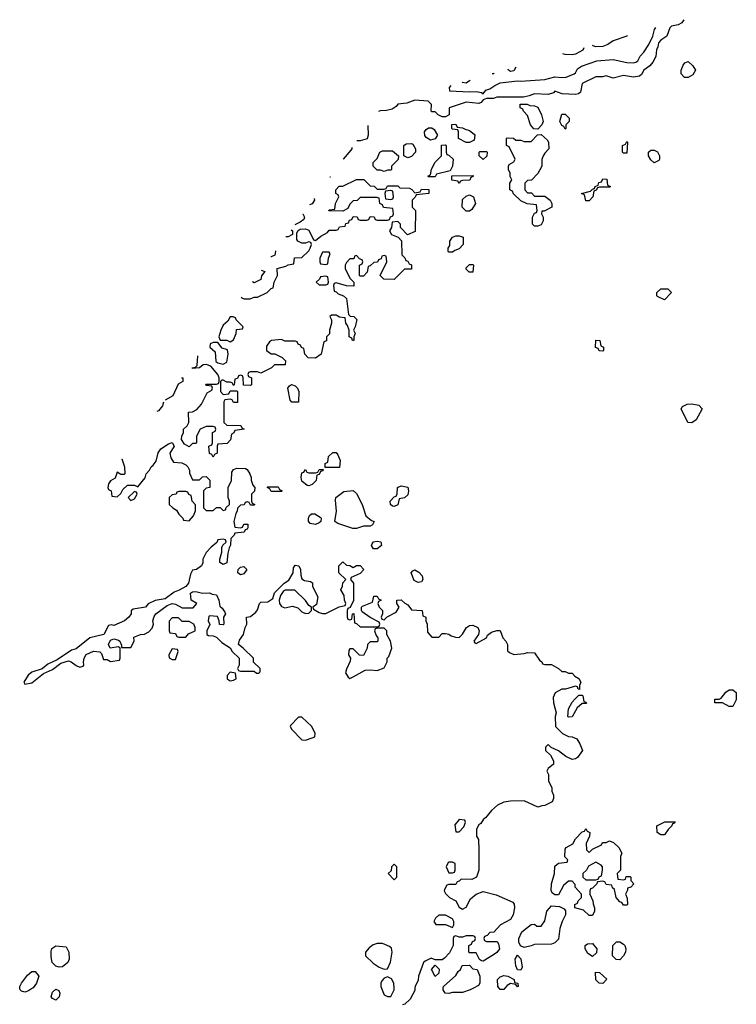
# Model space of a CAD drawing. Header units: inches. Extents: x 2601682 to 2755810, y 449311 to 584050.
# Tile 222 of 256: x 2615199 to 2619391, y 539906 to 545666. Entities that reach past the tile are written whole.
import ezdxf

# ---------------------------------------------------------------- set-up
doc = ezdxf.new("R2010")
doc.units = ezdxf.units.IN
doc.header["$MEASUREMENT"] = 0
doc.layers.add('C6513', color=7, linetype='Continuous')
doc.layers.add('C6514', color=7, linetype='Continuous')

msp = doc.modelspace()

# ---------------------------------------------------------------- linework, layer by layer
at = {"layer": 'C6513', "color": 2}
for points, elevation in [([(2615274.7, 540000), (2615250, 539985.2), (2615230, 539977.2), (2615210, 539982), (2615202, 539990), (2615200.5, 540000)], 30), ([(2617315.2, 540000), (2617330, 539962), (2617350, 539952), (2617370, 539952), (2617388.7, 539990), (2617388.6, 540000)], 34), ([(2617511.2, 540000), (2617510, 539986), (2617483.6, 539936.4), (2617452.7, 539907.3), (2617438, 539902)], 34), ([(2617852.8, 540000), (2617834, 539990), (2617790, 539975.3), (2617730, 539975.3), (2617710, 539968.7), (2617688, 539970), (2617675.3, 539990), (2617676.7, 540000)], 34), ([(2618036.1, 540000), (2618030, 539993.2), (2618010, 539993.2), (2618004.3, 540000)], 34)]:
    msp.add_lwpolyline(points, dxfattribs=dict(at, elevation=elevation))
at = {"layer": 'C6513', "color": 2, "elevation": 30}
msp.add_lwpolyline([(2615410, 539929.2), (2615390, 539939), (2615383.7, 539950), (2615390, 539976), (2615410, 539993.4), (2615427.1, 539987.1), (2615434, 539970), (2615430.5, 539949.5)], close=True, dxfattribs=at)
at = {"layer": 'C6514', "color": 2}
for points, elevation in [([(2619083, 545666), (2619072.3, 545647.7), (2619050, 545636.3), (2619012.3, 545627.7), (2619001.7, 545618.3), (2618984.9, 545570), (2618950, 545547), (2618934.9, 545530), (2618932.2, 545507.8), (2618923.8, 545490), (2618919.3, 545450), (2618901.7, 545418.3), (2618884.7, 545395.3), (2618850.8, 545370), (2618835.5, 545344.5), (2618824.1, 545335.9), (2618790, 545329.2), (2618730, 545339.6), (2618670, 545324), (2618630, 545337.2), (2618608.1, 545331.9), (2618570, 545331.3), (2618490, 545292.7), (2618478.5, 545241.5), (2618467.5, 545232.5), (2618450, 545228.7), (2618372.1, 545232.1), (2618330, 545248), (2618322, 545238), (2618290, 545228.7), (2618210, 545232.6), (2618179.9, 545220.1), (2618146.4, 545213.6), (2617990, 545212), (2617970, 545204), (2617930, 545204), (2617910, 545198), (2617899.3, 545180.7), (2617884.9, 545175.1), (2617810, 545183.7), (2617712, 545150), (2617711.6, 545108.4), (2617690, 545098), (2617670, 545098), (2617646, 545110), (2617630, 545126), (2617610, 545126), (2617606, 545130), (2617608, 545170), (2617589, 545189), (2617510, 545196), (2617463, 545177), (2617410, 545171.6), (2617402, 545158), (2617378, 545142), (2617345.5, 545134.5), (2617307.2, 545132.8), (2617297.5, 545129.7)], 34), ([(2617720.7, 545281.3), (2617711.3, 545270), (2617714, 545250), (2617830, 545244), (2617870, 545246), (2617899.9, 545239.9), (2617910, 545232), (2617926.6, 545253.4), (2617950, 545260.7), (2617978.4, 545281.6), (2618010, 545296.3), (2618110, 545308), (2618130, 545305.5), (2618270, 545316.3), (2618330, 545330.8), (2618370, 545327), (2618395.3, 545330), (2618442, 545350), (2618450, 545356), (2618462, 545378), (2618485.6, 545394.4), (2618574, 545426), (2618670, 545434), (2618750, 545416.4), (2618790, 545412.7), (2618802.7, 545417.3), (2618814.5, 545425.5), (2618828.1, 545451.9), (2618850, 545476.3), (2618878.8, 545521.2), (2618901.6, 545570), (2618911.6, 545608.4), (2618919.7, 545619.9)], 34), ([(2618752.7, 545572.7), (2618750, 545569.2), (2618670, 545542.7), (2618638.4, 545521.6), (2618610, 545509.2), (2618570, 545506.6)], 34), ([(2618570, 545506.6), (2618552.9, 545512.9), (2618550.5, 545515.6)], 34), ([(2618430, 545460.9), (2618390, 545462.7), (2618377, 545466.6)], 34), ([(2618499.5, 545501.2), (2618492.5, 545487.5), (2618450, 545465.2), (2618430, 545460.9)], 34), ([(2617970, 545349.2), (2617961.8, 545349.4)], 34), ([(2617973.6, 545352.7), (2617970, 545349.2)], 34), ([(2618070, 545362), (2618058, 545370), (2618055.4, 545375.8)], 34), ([(2618101.4, 545388.8), (2618090, 545366), (2618070, 545362)], 34), ([(2617810, 545295.3), (2617790, 545298), (2617786.4, 545299.8)], 34), ([(2617831.6, 545312.6), (2617830, 545308.7), (2617810, 545295.3)], 34), ([(2617236.1, 545046.5), (2617238, 544990), (2617231.6, 544968.4), (2617190, 544958), (2617170.8, 544958)], 34), ([(2617141.3, 544918.1), (2617141, 544910), (2617136.8, 544903.2), (2617090.8, 544849.2), (2617090.3, 544849.1)], 34), ([(2616495.3, 544043.3), (2616498, 544038), (2616512.7, 544032.7), (2616547.3, 544032.7), (2616570, 544042), (2616590, 544042), (2616646, 544070), (2616670, 544094), (2616682, 544098), (2616688, 544130), (2616708, 544170), (2616706, 544210), (2616756.4, 544223.6), (2616770, 544232), (2616802, 544238), (2616807.3, 544272.7), (2616850, 544274), (2616890, 544314), (2616898, 544330), (2616906, 544350), (2616902, 544362), (2616890, 544366), (2616870, 544358), (2616850, 544358), (2616826, 544370), (2616820.4, 544380.4), (2616820.4, 544419.6), (2616828, 544432), (2616840.4, 544439.6), (2616870, 544442), (2616890, 544434), (2616918, 544378), (2616930, 544374), (2616960.2, 544399.8), (2616999, 544421), (2617010, 544434), (2617050, 544434), (2617062, 544438), (2617070, 544454), (2617102, 544458), (2617107.3, 544472.7), (2617122, 544478), (2617127.3, 544492.7), (2617142, 544498), (2617150, 544514), (2617172.7, 544512.7), (2617178, 544498), (2617190, 544494), (2617230, 544494), (2617242, 544498), (2617250, 544514), (2617272.7, 544512.7), (2617278, 544498), (2617290, 544494), (2617350, 544494), (2617362, 544498), (2617367.3, 544512.7), (2617382, 544518), (2617386, 544530), (2617382, 544562), (2617327.3, 544567.3), (2617322, 544582), (2617306, 544590), (2617302, 544622), (2617290, 544626), (2617190, 544626), (2617172.7, 544607.3), (2617150, 544606), (2617130, 544586), (2617118, 544562), (2617090, 544546), (2617007.3, 544547.3), (2617010, 544554), (2617042, 544558), (2617046, 544590), (2617066, 544630), (2617062, 544642), (2617048.4, 544648.4), (2617048, 544670), (2617068.4, 544691.6), (2617090, 544692), (2617168.9, 544731.1), (2617212, 544732), (2617250, 544694), (2617272.7, 544692.7), (2617290, 544674)], 34), ([(2617015, 544747.1), (2617014.8, 544745.2), (2617012.9, 544744.2)], 34), ([(2617290, 544674), (2617330, 544674), (2617342, 544678), (2617350, 544694), (2617410, 544694), (2617422, 544682), (2617479.6, 544679.6), (2617492.7, 544672.7), (2617510, 544654), (2617542, 544658), (2617550, 544674), (2617592.7, 544672.7), (2617591.6, 544648.4), (2617518, 544642), (2617512.7, 544627.3), (2617494, 544610), (2617494, 544570), (2617514, 544550), (2617512.7, 544427.3), (2617468, 544408), (2617426, 544450), (2617426, 544470), (2617410, 544486), (2617378, 544482), (2617374, 544450), (2617362, 544430), (2617374, 544410), (2617412.7, 544392.7), (2617432.7, 544372.7), (2617434, 544290), (2617452.7, 544272.7), (2617458, 544258), (2617470, 544254), (2617478, 544238), (2617491.6, 544231.6), (2617490, 544206), (2617450, 544206), (2617390, 544146), (2617328.4, 544148.4), (2617308, 544170), (2617346, 544250), (2617342, 544282), (2617330, 544286), (2617318, 544282), (2617312.7, 544267.3), (2617298, 544262), (2617292.7, 544247.3), (2617270, 544246), (2617250, 544226), (2617238, 544222), (2617231.6, 544188.4), (2617210, 544166), (2617190, 544166), (2617186, 544170), (2617186, 544230), (2617202, 544238), (2617206, 544250), (2617202, 544262), (2617187.3, 544267.3), (2617170, 544286), (2617158, 544282), (2617152.7, 544267.3), (2617130, 544266), (2617110, 544246), (2617102, 544230), (2617102, 544210), (2617130, 544154), (2617154, 544130), (2617152.7, 544107.3), (2617110, 544108), (2617050, 544126), (2617038, 544122), (2617034, 544110), (2617038, 544078), (2617050, 544074), (2617062, 544062), (2617094, 544050), (2617110, 544034), (2617122, 543942), (2617132, 543932), (2617154, 543930), (2617171.1, 543911.1), (2617162, 543870), (2617152, 543850), (2617162, 543830), (2617154, 543810), (2617154, 543790), (2617146, 543790), (2617142, 543802), (2617126, 543810), (2617126, 543850), (2617116.4, 543876.4), (2617106, 543890), (2617102, 543922), (2617070, 543926), (2617050, 543938), (2617023.6, 543936.4), (2617014, 543930), (2617022, 543910), (2617022, 543890), (2617012, 543850), (2617011.6, 543828.4), (2616994, 543810), (2616992.7, 543787.3), (2616978, 543782), (2616962, 543710), (2616930, 543686), (2616887.3, 543687.3), (2616866, 543710), (2616862, 543742), (2616847.3, 543747.3), (2616842, 543762), (2616828, 543768), (2616822, 543782), (2616810, 543786), (2616750, 543786), (2616730, 543795.3), (2616671.3, 543788.7), (2616659.6, 543780.4), (2616643.6, 543756.4), (2616642, 543730), (2616670, 543712), (2616691.1, 543711.1), (2616734, 543690), (2616754, 543670), (2616752.7, 543647.3), (2616690, 543646), (2616671.6, 543628.4), (2616610, 543598), (2616590, 543606), (2616550, 543606), (2616538, 543602), (2616534, 543590), (2616538, 543578), (2616554, 543570), (2616554, 543530), (2616550, 543526), (2616507.3, 543527.3), (2616506, 543570), (2616502, 543582), (2616490, 543586), (2616478, 543582), (2616472.7, 543567.3), (2616458, 543562), (2616454, 543530), (2616450, 543526), (2616442, 543542), (2616430, 543546), (2616410, 543546), (2616390, 543558), (2616382, 543558), (2616374, 543550), (2616374, 543490), (2616390, 543474), (2616422, 543478), (2616430, 543494), (2616470, 543494), (2616474, 543490), (2616472.7, 543427.3), (2616450, 543426), (2616442, 543442), (2616430, 543446), (2616398, 543442), (2616394, 543430), (2616394, 543310), (2616410, 543294), (2616491.6, 543291.6), (2616498, 543278), (2616512, 543270), (2616458, 543262), (2616452, 543248), (2616438, 543242), (2616432.7, 543207.3), (2616412.7, 543187.3), (2616358, 543182), (2616354, 543170), (2616354, 543130), (2616338, 543122), (2616330, 543106), (2616322, 543122), (2616308.4, 543128.4), (2616306, 543170), (2616322, 543178), (2616326, 543190), (2616326, 543250), (2616342, 543258), (2616346, 543270), (2616342, 543282), (2616330, 543286), (2616290, 543286), (2616254, 543270), (2616234, 543230), (2616234, 543190), (2616230, 543186), (2616210, 543186), (2616190, 543168), (2616163.1, 543183.1), (2616146, 543210), (2616148, 543230), (2616158, 543250), (2616158, 543270), (2616178, 543290), (2616188, 543310), (2616186, 543370), (2616210, 543372), (2616235.3, 543384.7), (2616263.1, 543416.9), (2616296.4, 543483.6), (2616322, 543498), (2616326, 543510), (2616322, 543522), (2616290, 543526), (2616287.3, 543532.7), (2616350, 543534), (2616362, 543538), (2616366, 543550), (2616366, 543570), (2616358, 543590), (2616318, 543638), (2616290, 543648), (2616272.7, 543647.3), (2616250, 543628.7), (2616210, 543626), (2616208, 543630), (2616227.3, 543632.7), (2616238, 543642), (2616241.4, 543699.4)], 34), ([(2616921.7, 544620.7), (2616922.8, 544610), (2616910, 544588.7), (2616893.5, 544582.5)], 34), ([(2616855.3, 544530.8), (2616856, 544530), (2616864.7, 544510), (2616862, 544498), (2616838.8, 544481.2), (2616807.8, 544466.5)], 34), ([(2616786.5, 544437.5), (2616794, 544430), (2616794, 544410), (2616790, 544408), (2616770, 544395.3), (2616755.3, 544395.3)], 34), ([(2616694.5, 544313), (2616696, 544310), (2616690.7, 544289.3), (2616670, 544278), (2616669, 544278.5)], 34), ([(2616611.5, 544200.6), (2616632.7, 544192.7), (2616612.7, 544167.3), (2616610, 544146), (2616570, 544126), (2616560.9, 544132.1)], 34), ([(2616146.2, 543570.4), (2616154, 543570), (2616154, 543550), (2616126.4, 543533.6), (2616094, 543466), (2616049.9, 543440.1)], 34), ([(2616040.9, 543427.9), (2616034, 543406), (2616010, 543378), (2616000.6, 543373.3)], 34), ([(2615796.9, 543097.4), (2615797.3, 543097.3), (2615812, 543050), (2615814, 543010), (2615810, 543006), (2615790, 543006), (2615770, 543018), (2615756.9, 542983.1), (2615730, 542968), (2615718, 542950), (2615714, 542930), (2615718, 542918), (2615734, 542910), (2615738, 542878), (2615770, 542874), (2615790, 542894), (2615803.1, 542916.9), (2615830, 542942), (2615870, 542942), (2615890, 542934), (2615933.6, 542986.4), (2615938, 543010), (2615958, 543030), (2615968, 543050), (2615980.4, 543059.6), (2615996.4, 543083.6), (2616009, 543131), (2616024, 543156), (2616070, 543184.7), (2616090, 543192), (2616102, 543170), (2616078, 543130), (2616083.6, 543103.6), (2616098, 543078), (2616147.3, 543072.7), (2616170, 543062), (2616182, 543050), (2616192, 543030), (2616192.7, 543012.7), (2616210, 542974), (2616250, 542974), (2616268.4, 542991.6), (2616290, 542994), (2616311.6, 542971.6), (2616311.6, 542928.4), (2616290, 542926), (2616274, 542910), (2616274, 542810), (2616290, 542794), (2616330, 542794), (2616350, 542812), (2616372, 542812), (2616390, 542794), (2616402, 542798), (2616407.3, 542812.7), (2616426, 542830), (2616426, 542850), (2616418, 542870), (2616418, 542930), (2616438, 542970), (2616440.4, 543019.6), (2616450, 543034), (2616470, 543042), (2616519.6, 543039.6), (2616530, 543034), (2616544.7, 543010), (2616552.7, 542987.3), (2616552.7, 542972.7), (2616563.6, 542943.6), (2616574, 542930), (2616572.7, 542907.3), (2616554, 542890), (2616554, 542850), (2616558, 542838), (2616574, 542830), (2616570, 542826), (2616550, 542826), (2616542, 542842), (2616530, 542846), (2616518, 542842), (2616511.6, 542828.4), (2616490, 542826), (2616472.7, 542807.3), (2616472, 542790), (2616463.6, 542776.4), (2616452, 542730), (2616458, 542698), (2616490, 542694), (2616502, 542698), (2616510, 542714), (2616534, 542714), (2616532.7, 542692.7), (2616530, 542686), (2616518, 542682), (2616511.6, 542668.4), (2616458, 542662), (2616454, 542650), (2616434, 542630), (2616432.7, 542592.7), (2616423.6, 542576.4), (2616416, 542544), (2616410, 542488.7), (2616390, 542479), (2616369, 542490), (2616369, 542510), (2616382, 542550), (2616382, 542578), (2616387.3, 542592.7), (2616406, 542610), (2616402, 542622), (2616390, 542626), (2616358, 542622), (2616352.7, 542607.3), (2616319.6, 542580.4), (2616290, 542548), (2616271, 542510), (2616270.9, 542489.1), (2616262, 542470), (2616234, 542450), (2616210, 542446), (2616198, 542422), (2616186.8, 542370), (2616170.6, 542349.4), (2616132.2, 542327.8), (2616102.5, 542317.5), (2616050, 542277.2), (2615991, 542269), (2615951.3, 542248.7), (2615934, 542230), (2615863.6, 542216.4), (2615852, 542208), (2615851.3, 542190), (2615838, 542170), (2615811.3, 542150), (2615750, 542122), (2615734, 542126), (2615718, 542122), (2615690.6, 542069.4), (2615610, 542049.2), (2615530, 541985.2), (2615502.8, 541977.2), (2615419.1, 541920.9), (2615364.5, 541895.5), (2615330.8, 541869.2), (2615270, 541849.2), (2615248, 541832), (2615224, 541790), (2615230, 541778), (2615270, 541786.4), (2615338.9, 541841.1), (2615390, 541864.9), (2615439.3, 541900.7), (2615484.5, 541915.5), (2615501, 541910), (2615530, 541886.8), (2615550, 541878.8), (2615570, 541884.7), (2615574, 541890), (2615572, 541910), (2615576.3, 541930), (2615588.4, 541951.6), (2615630, 541971.8), (2615668, 541968), (2615677.5, 541957.5), (2615690, 541922), (2615710, 541922), (2615730, 541912), (2615782, 541918), (2615786, 541930), (2615786, 541990), (2615776.4, 541996.4), (2615729, 541989), (2615719.3, 542010), (2615730, 542036), (2615750, 542042.8), (2615776.3, 542036.3), (2615784.7, 542030), (2615794, 542006), (2615794, 541994), (2615850, 541994), (2615868, 542030), (2615866, 542054), (2615906, 542070), (2615930, 542071.3), (2615955.3, 542084.7), (2615973.6, 542106.4), (2615980.9, 542130), (2615978.4, 542150), (2615985.6, 542174.4), (2615996, 542190), (2616062, 542238), (2616090, 542251), (2616110, 542246.8), (2616150, 542224.7), (2616214, 542226), (2616235.3, 542250), (2616202, 542270), (2616197.2, 542310), (2616210, 542319.1), (2616230, 542320.5), (2616268.4, 542311.6), (2616310, 542312), (2616324.7, 542304.7), (2616350, 542302), (2616364.7, 542270), (2616370, 542234), (2616383.6, 542223.6), (2616399.6, 542199.6), (2616402, 542190), (2616392, 542170), (2616394, 542130), (2616390, 542126), (2616367.3, 542127.3), (2616366, 542150), (2616355.3, 542175.3), (2616310, 542178), (2616305.4, 542174.6), (2616302, 542150), (2616312, 542128), (2616294, 542090), (2616294, 542070), (2616303.6, 542063.6), (2616330, 542062), (2616350, 542054), (2616381.4, 542021.4), (2616431.1, 541991.1), (2616442, 541970), (2616482, 541930), (2616482, 541890), (2616474, 541870), (2616478, 541858), (2616490, 541854), (2616570, 541854), (2616583.6, 541843.6), (2616598, 541842), (2616606, 541850), (2616606, 541870), (2616567.3, 541907.3), (2616566, 541930), (2616506, 541990), (2616478, 542010), (2616484.7, 542035.3), (2616508.7, 542070), (2616518, 542110), (2616528, 542130), (2616526, 542170), (2616550, 542174), (2616580.4, 542199.6), (2616590, 542214), (2616602, 542250), (2616610, 542258), (2616650, 542261), (2616679.3, 542280.7), (2616690, 542312), (2616746, 542370), (2616773.2, 542386.8), (2616798, 542430), (2616800.4, 542459.6), (2616810, 542474), (2616831.6, 542471.6), (2616842, 542450), (2616843.6, 542416.4), (2616850, 542394), (2616864.7, 542384.7), (2616899.6, 542379.6), (2616911.6, 542371.6), (2616912, 542350), (2616942, 542290), (2616934.8, 542245.2), (2616914, 542230), (2616918, 542218), (2616950, 542198), (2616970, 542191.3), (2616990, 542191.3), (2617068.4, 542231.6), (2617102, 542238), (2617106, 542250), (2617098, 542270), (2617096.4, 542296.4), (2617078, 542330), (2617087.3, 542352.7), (2617088.4, 542371.6), (2617106, 542390), (2617066, 542430), (2617066, 542470), (2617090, 542494), (2617110, 542474), (2617130, 542472), (2617150, 542462), (2617170, 542472), (2617190, 542472), (2617211.3, 542450), (2617190, 542426), (2617138, 542402), (2617134, 542390), (2617152, 542370), (2617151.3, 542268.7), (2617132.7, 542227.3), (2617118, 542222), (2617114, 542210), (2617114, 542170), (2617118, 542158), (2617130, 542154), (2617142, 542158), (2617146, 542190), (2617152.7, 542192.7), (2617158, 542138), (2617170, 542134), (2617190, 542114), (2617290, 542114), (2617302, 542118), (2617306, 542130), (2617302, 542142), (2617250, 542168), (2617202, 542202), (2617198, 542210), (2617198, 542230), (2617204.7, 542235.3), (2617262, 542258), (2617270, 542294), (2617290, 542294), (2617298, 542278), (2617314, 542270), (2617298, 542262), (2617294, 542250), (2617302, 542230), (2617322, 542210), (2617322, 542190), (2617314, 542170), (2617318, 542158), (2617330, 542154), (2617348, 542172), (2617400.4, 542199.6), (2617418, 542230), (2617406, 542250), (2617406, 542270), (2617430, 542272), (2617451.6, 542251.6), (2617470, 542242), (2617490, 542214), (2617554, 542210), (2617558, 542178), (2617574, 542170), (2617574, 542150), (2617582, 542130), (2617583.6, 542083.6), (2617610, 542054), (2617650, 542054), (2617670, 542074), (2617690, 542074), (2617710, 542072), (2617722, 542062), (2617747.3, 542052.7), (2617770, 542051.3), (2617790, 542071), (2617812.3, 542110), (2617830, 542122.4), (2617850, 542123), (2617878, 542110), (2617886.8, 542090), (2617882.8, 542070), (2617856, 542030), (2617860.7, 542020.7), (2617870, 542016), (2617928.7, 542050), (2617935.3, 542064.7), (2617958, 542082), (2617990, 542092), (2618010, 542092), (2618024.7, 542050), (2618042, 542030), (2618052, 542010), (2618052.7, 541972.7), (2618063.6, 541963.6), (2618090, 541952), (2618150, 541958), (2618170, 541964.7), (2618210, 541962), (2618239.6, 541919.6), (2618254, 541910), (2618258, 541898), (2618270, 541894), (2618310, 541894), (2618350.9, 541870.9), (2618370, 541852), (2618390, 541852), (2618410, 541842), (2618430, 541842), (2618445.4, 541825.4), (2618470, 541812), (2618482, 541790), (2618474, 541770), (2618472.7, 541747.3), (2618466, 541750), (2618462, 541762), (2618450, 541766), (2618391.1, 541748.9), (2618370, 541748.7), (2618331.6, 541728.4), (2618319.6, 541700.4), (2618321, 541670), (2618338, 541610), (2618332, 541590), (2618334, 541530), (2618374, 541490), (2618410, 541472), (2618430, 541471.3), (2618458, 541458), (2618476, 541430), (2618491.3, 541390), (2618462, 541350), (2618450, 541342), (2618430, 541338), (2618394.6, 541354.6), (2618350, 541388), (2618308, 541408), (2618290, 541426), (2618274, 541410), (2618274, 541390), (2618303.6, 541363.6), (2618322, 541330), (2618322, 541310), (2618290, 541286), (2618282, 541270), (2618292, 541250), (2618292.7, 541212.7), (2618311.6, 541171.6), (2618312.7, 541152.7), (2618322, 541130), (2618322, 541110), (2618314, 541090), (2618270, 541068), (2618252.7, 541067.3), (2618230, 541058), (2618150, 541095.3), (2618070, 541094), (2618031.6, 541088.4), (2617994, 541070), (2617959.6, 541040.4), (2617923.6, 540996.4), (2617911.6, 540988.4), (2617896.9, 540963.1), (2617884.7, 540955.3), (2617872, 540930), (2617872, 540890), (2617882, 540870), (2617884.7, 540810), (2617884.7, 540690), (2617872, 540650), (2617843.6, 540636.4), (2617782, 540638), (2617770, 540626), (2617758, 540622), (2617750, 540606), (2617710, 540606), (2617698, 540602), (2617683.6, 540576.4), (2617682, 540570), (2617690, 540554), (2617714, 540530), (2617751.1, 540511.1), (2617770, 540474), (2617790, 540462), (2617810, 540474), (2617836.4, 540523.6), (2617869.1, 540550.9), (2617910, 540564.7), (2617986.4, 540546.4), (2618083.6, 540503.6), (2618091, 540491), (2618094, 540470), (2618086, 540430), (2618070, 540402), (2618012, 540370), (2617972.7, 540327.3), (2617950, 540326), (2617932.7, 540307.3), (2617918, 540302), (2617914, 540290), (2617918, 540278), (2617930, 540274), (2617992.7, 540272.7), (2617999.6, 540259.6), (2618004.7, 540230), (2617990, 540209), (2617970, 540195.3), (2617910, 540158), (2617900.4, 540160.4), (2617888.4, 540168.4), (2617870, 540206), (2617830, 540206), (2617826, 540210), (2617826, 540250), (2617842, 540258), (2617847.3, 540272.7), (2617862, 540278), (2617866, 540290), (2617862, 540302), (2617850, 540306), (2617810, 540306), (2617790, 540298), (2617770, 540298), (2617750, 540306), (2617738, 540302), (2617734, 540290), (2617734, 540250), (2617712.7, 540207.3), (2617683.6, 540176.4), (2617670, 540166), (2617630, 540166), (2617605.4, 540174.6), (2617570, 540158), (2617562, 540150), (2617531.3, 540070), (2617530, 540046), (2617512, 540010), (2617511.2, 540000)], 34), ([(2615200.5, 540000), (2615199, 540010), (2615208.7, 540030), (2615243.7, 540076.3), (2615270, 540098), (2615290, 540098), (2615310.7, 540070), (2615297.3, 540030), (2615278, 540002), (2615274.7, 540000)], 30), ([(2617676.7, 540000), (2617678, 540010), (2617750, 540074), (2617763.1, 540096.9), (2617778, 540110), (2617787.3, 540132.7), (2617830, 540134), (2617850, 540114), (2617874, 540110), (2617891.3, 540070), (2617891.3, 540030), (2617883.6, 540016.4), (2617852.8, 540000)], 34), ([(2617388.6, 540000), (2617388.4, 540028.4), (2617374.6, 540054.6), (2617350, 540066), (2617330, 540058), (2617316.9, 540043.1), (2617311.3, 540030), (2617311.3, 540010), (2617315.2, 540000)], 34), ([(2618004.3, 540000), (2617996, 540010), (2617993.2, 540050), (2618010, 540066.8), (2618030, 540074), (2618054, 540070), (2618091.1, 540051.1), (2618094, 540034), (2618112, 540030), (2618114, 540010), (2618110, 540008), (2618102, 540022), (2618070, 540028), (2618050, 540015.3), (2618036.1, 540000)], 34)]:
    msp.add_lwpolyline(points, dxfattribs=dict(at, elevation=elevation))
for points, elevation in [([(2619110, 545328), (2619088.4, 545328.4), (2619068, 545350), (2619068, 545370), (2619080.2, 545399.8), (2619090, 545414), (2619110, 545422), (2619136.9, 545396.9), (2619151.3, 545370), (2619136.9, 545343.1)], 34), ([(2618230, 545026), (2618207.3, 545027.3), (2618186, 545050), (2618170, 545106), (2618146, 545130), (2618142, 545142), (2618126, 545150), (2618127.3, 545172.7), (2618167.3, 545172.7), (2618183.6, 545163.6), (2618210, 545162), (2618230, 545154), (2618252, 545110), (2618262, 545070), (2618254, 545050)], 34), ([(2618390, 545026), (2618382, 545042), (2618370, 545046), (2618358, 545070), (2618370, 545114), (2618390, 545114), (2618414, 545090), (2618414, 545070), (2618394, 545050), (2618394, 545030)], 34), ([(2617810, 544948), (2617766, 544970), (2617766, 545010), (2617762, 545022), (2617730, 545026), (2617726, 545030), (2617727.3, 545052.7), (2617750, 545054), (2617758, 545038), (2617790, 545034), (2617804.7, 545024.7), (2617830, 545018), (2617856.9, 544996.9), (2617862, 544990), (2617858, 544962), (2617830, 544948)], 34), ([(2617602, 544962), (2617576.4, 544976.4), (2617568.4, 544988.4), (2617566, 545010), (2617576.4, 545023.6), (2617590, 545034), (2617610, 545034), (2617623.6, 545023.6), (2617642, 544990), (2617630, 544968)], 34), ([(2618210, 544634), (2618270, 544634), (2618302, 544610), (2618312, 544590), (2618311.1, 544568.9), (2618266, 544546), (2618254, 544546), (2618252, 544530), (2618262, 544510), (2618262, 544490), (2618250, 544466), (2618230, 544458), (2618210, 544458), (2618198, 544470), (2618198, 544510), (2618210, 544534), (2618222, 544538), (2618226, 544550), (2618222, 544582), (2618168.4, 544588.4), (2618130, 544606), (2618087.3, 544647.3), (2618082, 544662), (2618066, 544670), (2618066, 544710), (2618078, 544730), (2618068, 544748), (2618067.3, 544767.3), (2618058, 544790), (2618058, 544810), (2618062, 544818), (2618090, 544834), (2618098, 544850), (2618062, 544922), (2618046, 544930), (2618046, 544970), (2618050, 544974), (2618087.3, 544972.7), (2618102, 544962), (2618130, 544962), (2618150, 544954), (2618190, 544954), (2618227.3, 544992.7), (2618250, 544994), (2618283.6, 544963.6), (2618292, 544950), (2618294, 544910), (2618270, 544886), (2618262, 544870), (2618252.7, 544847.3), (2618254, 544810), (2618230, 544766), (2618192.7, 544727.3), (2618170, 544726), (2618154, 544710), (2618154, 544670), (2618170, 544654), (2618192.7, 544652.7)], 34), ([(2617470, 544858), (2617446, 544870), (2617446, 544930), (2617460.4, 544939.6), (2617490, 544942), (2617498, 544938), (2617514, 544910), (2617514, 544890), (2617490, 544866)], 34), ([(2617590, 544746), (2617586, 544750), (2617602, 544758), (2617608.4, 544791.6), (2617628.4, 544831.6), (2617666, 544870), (2617667.3, 544932.7), (2617690, 544934), (2617694, 544930), (2617694, 544890), (2617698, 544878), (2617710, 544874), (2617734, 544850), (2617731.6, 544808.4), (2617718, 544782), (2617638, 544762), (2617630, 544746)], 34), ([(2618730, 544886), (2618726, 544890), (2618726, 544930), (2618742, 544938), (2618750, 544954), (2618754, 544950), (2618750, 544886)], 34), ([(2617330, 544778), (2617310, 544786), (2617290, 544786), (2617266, 544810), (2617266, 544830), (2617290, 544854), (2617306, 544890), (2617320.4, 544899.6), (2617379.6, 544899.6), (2617414, 544870), (2617412.7, 544847.3), (2617374, 544810), (2617374, 544790), (2617370, 544786), (2617350, 544786)], 34), ([(2617910, 544848), (2617886, 544870), (2617886, 544890), (2617890, 544894), (2617930, 544894), (2617934, 544890), (2617931.6, 544868.4)], 34), ([(2618910, 544828.7), (2618890, 544846), (2618878, 544870), (2618878, 544890), (2618890, 544902), (2618910, 544902), (2618930, 544892), (2618942, 544870), (2618942, 544850), (2618936.9, 544843.1)], 34), ([(2617770, 544708), (2617762, 544722), (2617727.3, 544727.3), (2617727.3, 544752.7), (2617850, 544754), (2617854, 544750), (2617838, 544742), (2617832.7, 544727.3), (2617790, 544726), (2617778, 544722)], 34), ([(2618510, 544606), (2618502, 544642), (2618486, 544650), (2618538, 544662), (2618550, 544674), (2618562, 544678), (2618566, 544690), (2618582, 544698), (2618587.3, 544712.7), (2618602, 544718), (2618610, 544734), (2618632.7, 544732.7), (2618638, 544698), (2618654, 544690), (2618650, 544686), (2618590, 544686), (2618578, 544682), (2618572, 544668), (2618558, 544662), (2618552, 544630), (2618530, 544606)], 34), ([(2617370, 544666), (2617338, 544662), (2617334, 544650), (2617338, 544618), (2617370, 544614), (2617382, 544618), (2617386, 544630), (2617382, 544662)], 34), ([(2617810, 544546), (2617788, 544570), (2617790, 544614), (2617810, 544634), (2617830, 544642), (2617854, 544630), (2617864.7, 544590), (2617843.6, 544556.4), (2617830, 544546)], 34), ([(2617710, 544306), (2617706, 544310), (2617706, 544330), (2617715.3, 544344.7), (2617715.3, 544370), (2617730, 544394), (2617750, 544402), (2617770, 544402), (2617792.7, 544392.7), (2617794, 544350), (2617770, 544326), (2617743.6, 544316.4), (2617730, 544306)], 34), ([(2617010, 544306), (2616970, 544306), (2616954, 544270), (2616954, 544250), (2616958, 544238), (2616990, 544234), (2617002, 544238), (2617006, 544270), (2617015.3, 544295.3)], 34), ([(2617828.4, 544188.4), (2617810, 544206), (2617810, 544214), (2617830, 544234), (2617850, 544234), (2617854, 544230), (2617850, 544188.7)], 34), ([(2616990, 544166), (2616958, 544162), (2616952.7, 544147.3), (2616934, 544130), (2616950, 544114), (2616990, 544114), (2617002, 544118), (2617006, 544130), (2617002, 544162)], 34), ([(2618970, 544028), (2618930, 544046), (2618926, 544050), (2618926, 544070), (2618950, 544092), (2618990, 544092), (2619012, 544070)], 34), ([(2616430, 543928), (2616416.8, 543903.2), (2616390, 543879), (2616374.8, 543850), (2616364.7, 543810), (2616372, 543792), (2616411, 543791), (2616430, 543782), (2616450, 543794), (2616466, 543830), (2616467.3, 543852.7), (2616502, 543858), (2616506, 543870), (2616466, 543910), (2616462, 543922), (2616447.3, 543927.3)], 34), ([(2618610, 543726), (2618588.4, 543728.4), (2618582, 543742), (2618567.3, 543747.3), (2618570, 543792), (2618592, 543790), (2618598, 543758), (2618614, 543750), (2618614, 543730)], 34), ([(2616358, 543778), (2616330, 543778), (2616314, 543770), (2616312, 543750), (2616342, 543722), (2616346, 543666), (2616358, 543658), (2616390, 543651.3), (2616410, 543662), (2616419, 543710), (2616413.6, 543733.6), (2616384, 543744)], 34), ([(2616790, 543428), (2616780.4, 543440.4), (2616768, 543510), (2616776.4, 543523.6), (2616788.4, 543531.6), (2616810, 543524.7), (2616824.7, 543510), (2616831.3, 543490), (2616830, 543428)], 34), ([(2619130, 543308), (2619108, 543310), (2619068.7, 543390), (2619076.4, 543403.6), (2619103.1, 543416.9), (2619130, 543418), (2619171.6, 543411.6), (2619192, 543390), (2619155.3, 543324.7)], 34), ([(2616986, 543046), (2616986, 543070), (2617002, 543078), (2617006, 543110), (2617030, 543134), (2617050, 543134), (2617059.6, 543119.6), (2617072.7, 543087.3), (2617070, 543046)], 34), ([(2616890, 542938), (2616880.4, 542940.4), (2616850, 542966), (2616846, 542990), (2616850, 543014), (2616862, 543018), (2616870, 543034), (2616878, 543018), (2616890, 543014), (2616930, 543014), (2616942, 543018), (2616950, 543034), (2616974, 543034), (2616972.7, 543027.3), (2616958, 543022), (2616950, 543006), (2616938, 543002), (2616934, 542970), (2616910, 542946)], 34), ([(2616670, 542906), (2616662, 542922), (2616646, 542930), (2616650, 542934), (2616710, 542934), (2616718, 542918), (2616734, 542910), (2616730, 542906)], 34), ([(2617390, 542818), (2617380.4, 542820.4), (2617368, 542830), (2617366, 542850), (2617390, 542874), (2617402, 542878), (2617407.3, 542892.7), (2617408.7, 542930), (2617430, 542938), (2617470, 542932), (2617474, 542910), (2617470, 542886), (2617450, 542868), (2617418, 542862), (2617410, 542828)], 34), ([(2615870, 542906), (2615834, 542870), (2615850, 542854), (2615870, 542862), (2615886, 542890), (2615882, 542902)], 34), ([(2616170, 542906), (2616130, 542906), (2616118, 542902), (2616114, 542890), (2616090, 542886), (2616074, 542870), (2616074, 542830), (2616094, 542810), (2616116.9, 542796.9), (2616130, 542774), (2616154, 542750), (2616158, 542738), (2616190, 542734), (2616216.4, 542763.6), (2616227.3, 542792.7), (2616227.3, 542827.3), (2616208.4, 542848.4), (2616202, 542882), (2616188, 542888), (2616182, 542902)], 34), ([(2617250, 542702), (2617210, 542702.7), (2617170, 542688.7), (2617148.4, 542688.4), (2617059.3, 542719.3), (2617042, 542730), (2617052.8, 542790), (2617045.6, 542854.4), (2617048.9, 542871.1), (2617094.6, 542905.4), (2617148.7, 542911.3), (2617170, 542894.8), (2617203, 542830), (2617223.8, 542763.8), (2617256.9, 542736.9), (2617272, 542730), (2617262, 542710)], 34), ([(2616930, 542712.7), (2616899, 542719), (2616888.4, 542731.6), (2616888, 542750), (2616894, 542766), (2616905.2, 542774.8), (2616925.6, 542774.4), (2616956.1, 542756.1), (2616962.8, 542750), (2616961, 542730), (2616950, 542722.7)], 34), ([(2617290, 542569.6), (2617269.2, 542570), (2617257.2, 542590), (2617260.9, 542599.1), (2617269.5, 542610.5), (2617290, 542614.9), (2617312, 542612), (2617316.3, 542590)], 34), ([(2616490, 542419), (2616475.3, 542430), (2616476, 542450), (2616490, 542464), (2616510, 542466.8), (2616526.8, 542450), (2616510, 542424)], 34), ([(2617530, 542373.3), (2617506, 542386), (2617489.6, 542430), (2617498.6, 542441.4), (2617510, 542447.3), (2617533.5, 542433.5), (2617553.1, 542413.1), (2617557.1, 542390), (2617550, 542377.2)], 34), ([(2616751.6, 542328.4), (2616739.6, 542320.4), (2616723.6, 542296.4), (2616716, 542270), (2616718, 542250), (2616730, 542232), (2616750, 542224.7), (2616795.3, 542235.3), (2616826, 542226), (2616850, 542202), (2616870, 542192), (2616890, 542194), (2616906, 542210), (2616906, 542230), (2616890, 542238), (2616870, 542268), (2616808, 542328)], 34), ([(2616127.3, 542167.3), (2616090, 542166), (2616072.7, 542147.3), (2616074, 542090), (2616078, 542078), (2616110, 542074), (2616118, 542058), (2616130, 542054), (2616170, 542054), (2616187.3, 542072.7), (2616226, 542090), (2616226, 542110), (2616218, 542130), (2616190, 542146), (2616150, 542146)], 34), ([(2617330, 542106), (2617290, 542106), (2617278, 542102), (2617274, 542090), (2617283.6, 542063.6), (2617294, 542050), (2617294, 542030), (2617290, 542026), (2617250, 542026), (2617234, 542010), (2617232, 541990), (2617210, 541946), (2617187.3, 541947.3), (2617150, 541986), (2617130, 541986), (2617123.6, 541976.4), (2617122, 541950), (2617134, 541930), (2617132.7, 541912.7), (2617110, 541866), (2617105.4, 541845.4), (2617119.6, 541819.6), (2617130, 541812), (2617150, 541822), (2617220.4, 541859.6), (2617250, 541862), (2617290, 541858), (2617330, 541874), (2617348, 541910), (2617348.7, 541930), (2617359, 541941), (2617375.3, 541990), (2617368, 542030), (2617346, 542070), (2617346, 542090)], 34), ([(2616090, 541986), (2616072, 541950), (2616072.7, 541932.7), (2616090, 541922), (2616110, 541922), (2616126, 541970), (2616122, 541982)], 34), ([(2616430, 541848), (2616412, 541830), (2616412, 541810), (2616430, 541798), (2616450, 541802), (2616466, 541810), (2616462, 541842)], 34), ([(2618410, 541586), (2618406, 541590), (2618410, 541634), (2618430, 541674), (2618448, 541692), (2618470, 541714), (2618490, 541714), (2618494, 541710), (2618498, 541678), (2618510, 541674), (2618514, 541666), (2618490, 541666), (2618459.8, 541640.2), (2618430, 541588)], 34), ([(2619350, 541648), (2619310, 541668.7), (2619266, 541670), (2619266, 541690), (2619290, 541691.3), (2619303.1, 541696.9), (2619330, 541731), (2619350, 541746), (2619370, 541746), (2619390.8, 541730), (2619390, 541686), (2619370, 541648)], 34), ([(2616850, 541586), (2616830, 541586), (2616783.6, 541536.4), (2616782, 541530), (2616790, 541514), (2616850, 541452), (2616870, 541451.3), (2616910, 541464.7), (2616926, 541470), (2616928, 541490), (2616908, 541530)], 34), ([(2617770, 540986), (2617743.6, 540956.4), (2617750, 540914), (2617770, 540914), (2617796.4, 540943.6), (2617806, 540970), (2617802, 540982)], 34), ([(2618950, 540898), (2618928, 540910), (2618926, 540950), (2618972.7, 540972.7), (2619032.7, 540972.7), (2619030, 540966), (2619018, 540962), (2619014, 540950), (2618991.6, 540928.4), (2618970, 540898)], 34), ([(2618530, 540794), (2618550, 540814), (2618602, 540838), (2618608.4, 540851.6), (2618630, 540852), (2618650, 540862), (2618672.7, 540852.7), (2618703.6, 540823.6), (2618722, 540790), (2618714, 540770), (2618714, 540690), (2618694, 540670), (2618698, 540638), (2618730, 540634), (2618742, 540638), (2618747.3, 540652.7), (2618770, 540654), (2618774, 540650), (2618774, 540630), (2618792, 540610), (2618774, 540590), (2618754, 540586), (2618754, 540574), (2618742, 540550), (2618752.7, 540527.3), (2618754, 540490), (2618750, 540486), (2618730, 540486), (2618722, 540502), (2618710, 540506), (2618688, 540530), (2618678, 540578), (2618667.3, 540587.3), (2618662, 540602), (2618630, 540606), (2618622, 540622), (2618610, 540626), (2618578, 540622), (2618574, 540610), (2618550, 540586), (2618538, 540582), (2618534, 540570), (2618534, 540550), (2618551.6, 540511.6), (2618552.7, 540492.7), (2618562, 540470), (2618562, 540450), (2618550, 540426), (2618530, 540426), (2618496.4, 540456.4), (2618446, 540470), (2618446, 540490), (2618462, 540498), (2618466, 540510), (2618486, 540530), (2618486, 540550), (2618448, 540590), (2618447.3, 540607.3), (2618430, 540626), (2618410, 540626), (2618379.6, 540600.4), (2618350, 540546), (2618330, 540546), (2618316.4, 540556.4), (2618308.7, 540570), (2618309, 540610), (2618328, 540670), (2618330, 540714), (2618350, 540732), (2618402, 540738), (2618406, 540750), (2618388, 540768), (2618390, 540814), (2618396.4, 540823.6), (2618434.6, 540845.4), (2618450, 540874), (2618490, 540914), (2618502, 540918), (2618510, 540934), (2618518, 540918), (2618534, 540910), (2618531.6, 540888.4), (2618512.7, 540847.3), (2618514, 540810)], 34), ([(2617730, 540738), (2617710, 540738), (2617704.7, 540735.3), (2617694, 540710), (2617710, 540674), (2617730, 540674), (2617742, 540678), (2617746, 540690), (2617746, 540730)], 34), ([(2618570, 540738), (2618525.4, 540714.6), (2618514, 540690), (2618494, 540670), (2618494, 540650), (2618510, 540634), (2618570, 540634), (2618582, 540638), (2618588, 540652), (2618602, 540658), (2618608, 540690), (2618608, 540710), (2618600.4, 540720.4)], 34), ([(2617390, 540726), (2617374, 540710), (2617372.7, 540687.3), (2617354, 540670), (2617390, 540634), (2617406, 540650), (2617406, 540710)], 34), ([(2618150, 540238), (2618128, 540248), (2618119, 540270), (2618119, 540290), (2618135.3, 540330), (2618190, 540372), (2618210, 540374), (2618223.6, 540363.6), (2618250, 540362), (2618270, 540394), (2618282, 540450), (2618310, 540482), (2618356.9, 540476.9), (2618383.6, 540463.6), (2618392, 540452), (2618392, 540430), (2618371.3, 540390), (2618358, 540350), (2618350, 540286), (2618330, 540266), (2618310, 540258), (2618210, 540255.3), (2618190, 540248)], 34), ([(2617690, 540428), (2617650, 540428), (2617632, 540410), (2617622, 540390), (2617632.7, 540372.7), (2617690, 540372), (2617730, 540354), (2617738, 540370), (2617738, 540390), (2617730, 540406)], 34), ([(2618710, 540166), (2618687.3, 540167.3), (2618666, 540190), (2618668.7, 540250), (2618690, 540271), (2618710, 540271.3), (2618730, 540258), (2618738, 540250), (2618744.7, 540230), (2618742, 540210), (2618731.6, 540188.4)], 34), ([(2615430, 540123.1), (2615409.7, 540129.7), (2615389.4, 540150), (2615383.3, 540183.3), (2615383.3, 540216.7), (2615387.7, 540232.3), (2615410, 540248), (2615470, 540242), (2615487.2, 540210), (2615488.9, 540170), (2615481.1, 540150), (2615450, 540124)], 30), ([(2617290, 540262), (2617266.4, 540253.6), (2617243.5, 540236.5), (2617222, 540210), (2617222, 540190), (2617266.8, 540146.8), (2617302, 540122), (2617330, 540112), (2617350, 540114), (2617368.4, 540151.6), (2617378, 540210), (2617374, 540234), (2617363.1, 540243.1), (2617320.4, 540260.4)], 34), ([(2618550, 540186), (2618523.1, 540203.1), (2618506, 540230), (2618506, 540250), (2618520.4, 540259.6), (2618550, 540262), (2618574, 540230), (2618572.7, 540207.3)], 34), ([(2618130, 540106), (2618110, 540108), (2618102, 540130), (2618098, 540170), (2618110, 540194), (2618131.1, 540171.1), (2618138, 540122)], 34), ([(2617630, 540068), (2617608, 540110), (2617630, 540134), (2617652, 540112), (2617651.6, 540088.4)], 34), ([(2618610, 540028), (2618588.4, 540028.4), (2618568.4, 540048.4), (2618567.3, 540092.7), (2618590, 540092), (2618632.7, 540052.7)], 34)]:
    msp.add_lwpolyline(points, close=True, dxfattribs=dict(at, elevation=elevation))

doc.saveas('drawing.dxf')
